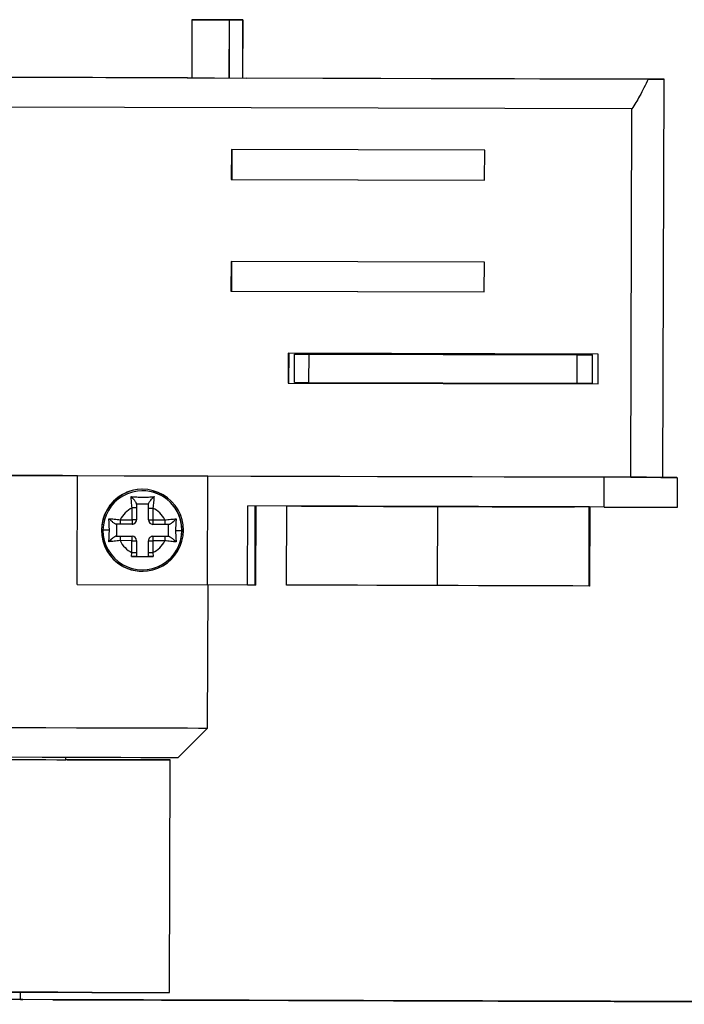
# Model space of a CAD drawing. Header units: millimetres. Extents: x -262 to 35, y 69 to 330.
# Tile 24 of 25: x -73 to -28, y 262 to 328. Entities that reach past the tile are written whole.
import ezdxf

# ---------------------------------------------------------------- set-up
doc = ezdxf.new("R2010")
doc.units = ezdxf.units.MM

msp = doc.modelspace()

# ---------------------------------------------------------------- linework, layer by layer
at = {"color": 7, "linetype": 'Continuous', "lineweight": 25}
for p, q in [((-61.236, 328.131), (-61.247, 324.231)), ((-61.226, 328.131), (-61.236, 328.131)), ((-61.236, 328.131), (-58.736, 328.124)), ((-57.826, 328.121), (-61.226, 328.131)), ((-58.736, 328.124), (-58.747, 324.224)), ((-58.733, 328.124), (-58.744, 324.224)), ((-58.736, 328.124), (-58.733, 328.124)), ((-58.733, 328.124), (-57.833, 328.121)), ((-57.833, 328.121), (-57.844, 324.221)), ((-57.826, 328.121), (-57.838, 324.221)), ((-57.833, 328.121), (-57.826, 328.121)), ((-124.503, 324.413), (-30.631, 324.142)), ((-61.539, 324.232), (-93.632, 324.324)), ((-61.539, 324.232), (-61.548, 324.232)), ((-61.548, 324.232), (-57.548, 324.22)), ((-61.539, 324.232), (-61.539, 324.232)), ((-57.548, 324.22), (-57.539, 324.22)), ((-30.602, 324.143), (-57.539, 324.22)), ((-29.63, 297.44), (-29.553, 324.14)), ((-31.721, 322.145), (-123.435, 322.409)), ((-31.792, 297.445), (-31.721, 322.145)), ((-58.586, 319.423), (-58.592, 317.423)), ((-41.586, 319.374), (-58.586, 319.423)), ((-58.547, 319.423), (-58.553, 317.423)), ((-41.592, 317.374), (-41.586, 319.374)), ((-58.592, 317.423), (-41.592, 317.374)), ((-58.553, 317.423), (-58.592, 317.423)), ((-58.553, 317.423), (-41.592, 317.375)), ((-58.608, 311.923), (-58.613, 309.923)), ((-41.608, 311.874), (-58.608, 311.923)), ((-58.568, 311.923), (-58.574, 309.923)), ((-41.614, 309.874), (-41.608, 311.874)), ((-58.613, 309.923), (-41.614, 309.874)), ((-58.574, 309.923), (-58.613, 309.923)), ((-58.574, 309.923), (-41.614, 309.875)), ((-54.775, 305.762), (-54.781, 303.762)), ((-33.976, 305.702), (-54.775, 305.762)), ((-54.736, 305.762), (-54.742, 303.762)), ((-54.361, 303.811), (-54.356, 305.711)), ((-54.356, 305.711), (-53.375, 305.708)), ((-53.38, 303.808), (-53.375, 305.708)), ((-53.375, 305.708), (-35.375, 305.656)), ((-35.337, 305.657), (-53.337, 305.708)), ((-35.38, 303.756), (-35.375, 305.656)), ((-34.361, 303.753), (-34.356, 305.653)), ((-33.981, 303.702), (-33.976, 305.702)), ((-54.781, 303.762), (-33.981, 303.702)), ((-54.742, 303.762), (-54.781, 303.762)), ((-54.742, 303.762), (-33.981, 303.703)), ((-54.361, 303.811), (-53.38, 303.808)), ((-53.38, 303.808), (-35.38, 303.756)), ((-123.506, 297.709), (-31.792, 297.445)), ((-68.933, 290.252), (-68.912, 297.552)), ((-60.171, 297.527), (-68.912, 297.552)), ((-60.192, 290.227), (-60.171, 297.527)), ((-60.178, 290.227), (-60.157, 297.527)), ((-60.171, 297.527), (-60.157, 297.527)), ((-33.563, 297.45), (-60.157, 297.527)), ((-33.569, 295.45), (-33.563, 297.45)), ((-28.664, 295.437), (-28.658, 297.437)), ((-64.597, 296.539), (-64.6, 296.539)), ((-65.25, 294.592), (-65.247, 295.385)), ((-64.947, 295.385), (-64.949, 294.591)), ((-64.945, 295.64), (-64.946, 295.66)), ((-64.943, 295.64), (-64.946, 294.591)), ((-64.149, 294.589), (-64.147, 295.382)), ((-63.847, 295.381), (-63.85, 294.588)), ((-57.499, 290.219), (-57.484, 295.519)), ((-33.569, 295.45), (-57.484, 295.519)), ((-56.998, 290.218), (-56.983, 295.518)), ((-56.945, 290.219), (-56.93, 295.518)), ((-54.886, 290.212), (-54.871, 295.512)), ((-54.871, 295.512), (-54.869, 295.512)), ((-53.869, 295.509), (-53.87, 295.509)), ((-53.819, 295.509), (-53.82, 295.509)), ((-44.746, 290.182), (-44.731, 295.482)), ((-35.62, 295.456), (-35.619, 295.456)), ((-35.57, 295.456), (-35.569, 295.456)), ((-34.586, 290.153), (-34.571, 295.453)), ((-34.569, 295.453), (-34.571, 295.453)), ((-34.526, 290.154), (-34.511, 295.453)), ((-33.569, 295.45), (-28.664, 295.437)), ((-66.043, 294.595), (-65.25, 294.592)), ((-64.949, 294.591), (-64.946, 294.591)), ((-63.85, 294.588), (-63.056, 294.586)), ((-67.296, 293.897), (-67.302, 293.897)), ((-66.295, 294.295), (-66.298, 293.495)), ((-65.25, 294.292), (-66.043, 294.295)), ((-65.243, 294.292), (-65.24, 294.292)), ((-63.056, 294.286), (-63.85, 294.288)), ((-61.896, 293.882), (-61.899, 293.882)), ((-66.301, 293.495), (-66.32, 293.495)), ((-66.298, 293.495), (-66.301, 293.495)), ((-66.298, 293.495), (-65.249, 293.492)), ((-65.254, 293.192), (-66.048, 293.195)), ((-66.047, 293.495), (-65.252, 293.492)), ((-65.256, 292.397), (-65.254, 293.192)), ((-65.252, 293.492), (-65.249, 293.492)), ((-64.953, 293.191), (-64.955, 292.396)), ((-64.95, 293.191), (-64.953, 293.191)), ((-64.95, 293.191), (-64.953, 292.14)), ((-64.155, 292.394), (-64.153, 293.189)), ((-63.855, 293.488), (-63.859, 293.488)), ((-63.854, 293.188), (-63.856, 292.393)), ((-63.855, 293.488), (-63.849, 293.488)), ((-63.059, 293.186), (-63.854, 293.188)), ((-63.852, 293.488), (-63.057, 293.486)), ((-63.849, 293.488), (-63.852, 293.488)), ((-63.849, 293.488), (-62.798, 293.485)), ((-62.781, 293.485), (-62.801, 293.485)), ((-65.285, 292.141), (-65.256, 292.397)), ((-65.285, 292.141), (-63.828, 292.137)), ((-64.953, 292.14), (-64.956, 292.14)), ((-64.953, 292.14), (-64.153, 292.138)), ((-63.856, 292.393), (-63.828, 292.137)), ((-64.498, 291.24), (-64.495, 291.24)), ((-68.933, 290.252), (-60.192, 290.227)), ((-60.192, 290.227), (-60.178, 290.227)), ((-60.178, 280.628), (-60.15, 290.227)), ((-57.499, 290.219), (-60.178, 290.227)), ((-34.526, 290.154), (-34.586, 290.153)), ((-62.184, 278.633), (-60.178, 280.628)), ((-69.684, 278.505), (-69.684, 278.654)), ((-62.729, 262.885), (-62.684, 278.485)), ((-72.731, 262.414), (-72.729, 262.913)), ((35.151, 262.1), (-129.848, 262.575)), ((35.386, 262.105), (-72.731, 262.416)), ((-69.066, 262.402), (-44.177, 262.33)), ((-44.168, 262.33), (-69.058, 262.402)), ((-69.058, 262.402), (-69.058, 262.402)), ((-68.968, 262.404), (-44.078, 262.332)), ((-44.07, 262.332), (-68.959, 262.404)), ((-68.959, 262.404), (-68.959, 262.404)), ((-61.768, 262.381), (-40.696, 262.321)), ((-40.688, 262.321), (-61.759, 262.381)), ((-61.759, 262.381), (-61.759, 262.381)), ((-61.702, 262.382), (-40.63, 262.322)), ((-40.622, 262.322), (-61.694, 262.383)), ((-61.694, 262.382), (-61.694, 262.383)), ((-58.672, 262.373), (-37.216, 262.311)), ((-37.207, 262.311), (-58.664, 262.373)), ((-58.664, 262.373), (-58.664, 262.373)), ((-58.64, 262.373), (-37.183, 262.312)), ((-37.174, 262.312), (-58.631, 262.373)), ((-58.631, 262.373), (-58.631, 262.373)), ((-57.735, 262.37), (-33.735, 262.301)), ((-33.727, 262.301), (-57.727, 262.37)), ((-57.727, 262.37), (-57.727, 262.37)), ((-44.168, 262.33), (-44.168, 262.33)), ((-44.07, 262.332), (-44.07, 262.332)), ((-40.688, 262.321), (-40.688, 262.321)), ((-40.622, 262.322), (-40.622, 262.322)), ((-38.177, 262.313), (-3.177, 262.212)), ((-3.169, 262.212), (-38.168, 262.313)), ((-38.168, 262.313), (-38.168, 262.313)), ((-38.078, 262.315), (-3.078, 262.214)), ((-3.07, 262.214), (-38.07, 262.315)), ((-38.07, 262.315), (-38.07, 262.315)), ((-37.207, 262.311), (-37.207, 262.311)), ((-37.174, 262.312), (-37.174, 262.312)), ((-34.696, 262.303), (0.304, 262.203)), ((0.312, 262.203), (-34.688, 262.303)), ((-34.688, 262.303), (-34.688, 262.303)), ((-34.63, 262.305), (0.369, 262.204)), ((0.378, 262.204), (-34.622, 262.305)), ((-34.622, 262.305), (-34.622, 262.305)), ((-33.727, 262.301), (-33.727, 262.301)), ((-31.216, 262.294), (3.784, 262.193)), ((3.792, 262.193), (-31.207, 262.294)), ((-31.207, 262.294), (-31.207, 262.294)), ((-31.183, 262.294), (3.817, 262.194)), ((3.825, 262.194), (-31.174, 262.294)), ((-31.174, 262.294), (-31.174, 262.294))]:
    msp.add_line(p, q, dxfattribs=at)
at = {"color": 7, "linetype": 'Continuous', "lineweight": 25, "flags": 128}
for points in [[(-30.631, 324.142), (-30.166, 324.141), (-29.829, 324.14), (-29.624, 324.14), (-29.553, 324.14), (-29.617, 324.14), (-29.814, 324.14), (-30.144, 324.141), (-30.602, 324.143)], [(-53.337, 305.708), (-53.572, 305.709), (-53.777, 305.71), (-53.952, 305.71), (-54.095, 305.71), (-54.207, 305.711), (-54.288, 305.711), (-54.338, 305.711), (-54.356, 305.711)], [(-35.375, 305.656), (-34.935, 305.655), (-34.617, 305.654), (-34.424, 305.653), (-34.356, 305.653), (-34.414, 305.654), (-34.598, 305.654), (-34.906, 305.655), (-35.337, 305.657)], [(-35.38, 303.756), (-34.94, 303.755), (-34.622, 303.754), (-34.429, 303.753), (-34.362, 303.753), (-34.361, 303.753)], [(-68.912, 297.552), (-69.924, 297.555), (-70.969, 297.558), (-72.043, 297.561), (-73.141, 297.564), (-74.258, 297.567), (-75.39, 297.57), (-76.531, 297.574), (-77.677, 297.577)], [(-29.63, 297.44), (-29.035, 297.438), (-28.698, 297.437), (-28.704, 297.437), (-29.053, 297.438), (-29.735, 297.44), (-30.733, 297.442), (-32.021, 297.446), (-33.563, 297.45)], [(-31.792, 297.445), (-30.865, 297.443), (-30.187, 297.441), (-29.772, 297.44), (-29.63, 297.44), (-29.63, 297.44)], [(-64.947, 295.385), (-64.953, 295.385), (-64.97, 295.385), (-64.998, 295.385), (-65.035, 295.385), (-65.081, 295.385), (-65.133, 295.385), (-65.189, 295.385), (-65.247, 295.385)], [(-64.147, 295.382), (-64.141, 295.382), (-64.124, 295.382), (-64.097, 295.382), (-64.059, 295.382), (-64.014, 295.382), (-63.962, 295.382), (-63.906, 295.382), (-63.847, 295.381)], [(-44.731, 295.482), (-46.104, 295.486), (-47.466, 295.49), (-48.807, 295.494), (-50.118, 295.498), (-51.39, 295.501), (-52.611, 295.505), (-53.775, 295.508), (-54.871, 295.512)], [(-53.87, 295.509), (-52.867, 295.506), (-51.81, 295.503), (-50.704, 295.5), (-49.559, 295.496), (-48.38, 295.493), (-47.177, 295.489), (-45.957, 295.486), (-44.728, 295.482)], [(-53.82, 295.509), (-52.822, 295.506), (-51.77, 295.503), (-50.67, 295.499), (-49.531, 295.496), (-48.359, 295.493), (-47.163, 295.489), (-45.95, 295.486), (-44.728, 295.482)], [(-34.571, 295.453), (-35.672, 295.456), (-36.839, 295.46), (-38.064, 295.463), (-39.338, 295.467), (-40.652, 295.471), (-41.995, 295.474), (-43.358, 295.478), (-44.731, 295.482)], [(-44.728, 295.482), (-43.499, 295.479), (-42.279, 295.475), (-41.074, 295.472), (-39.893, 295.468), (-38.745, 295.465), (-37.637, 295.462), (-36.576, 295.459), (-35.57, 295.456)], [(-44.728, 295.482), (-43.506, 295.479), (-42.293, 295.475), (-41.095, 295.472), (-39.921, 295.469), (-38.779, 295.465), (-37.677, 295.462), (-36.621, 295.459), (-35.62, 295.456)], [(-64.949, 294.591), (-64.955, 294.591), (-64.972, 294.591), (-65, 294.592), (-65.037, 294.592), (-65.083, 294.592), (-65.135, 294.592), (-65.191, 294.592), (-65.25, 294.592)], [(-64.149, 294.589), (-64.143, 294.589), (-64.126, 294.589), (-64.099, 294.589), (-64.062, 294.589), (-64.016, 294.589), (-63.965, 294.589), (-63.908, 294.588), (-63.85, 294.588)], [(-66.771, 293.896), (-66.866, 293.896), (-66.951, 293.896), (-67.024, 293.896), (-67.086, 293.897), (-67.135, 293.897), (-67.171, 293.897), (-67.192, 293.897), (-67.199, 293.897)], [(-62.328, 293.883), (-62.234, 293.883), (-62.149, 293.882), (-62.076, 293.882), (-62.014, 293.882), (-61.964, 293.882), (-61.928, 293.882), (-61.907, 293.882), (-61.899, 293.882)], [(-65.254, 293.192), (-65.195, 293.192), (-65.139, 293.192), (-65.087, 293.192), (-65.041, 293.192), (-65.004, 293.192), (-64.976, 293.191), (-64.959, 293.191), (-64.953, 293.191)], [(-64.153, 293.189), (-64.147, 293.189), (-64.13, 293.189), (-64.103, 293.189), (-64.066, 293.189), (-64.02, 293.189), (-63.969, 293.189), (-63.912, 293.188), (-63.854, 293.188)], [(-65.256, 292.397), (-65.198, 292.397), (-65.141, 292.397), (-65.089, 292.397), (-65.044, 292.397), (-65.006, 292.396), (-64.978, 292.396), (-64.961, 292.396), (-64.955, 292.396)], [(-64.155, 292.394), (-64.15, 292.394), (-64.133, 292.394), (-64.105, 292.394), (-64.068, 292.394), (-64.023, 292.394), (-63.971, 292.393), (-63.915, 292.393), (-63.856, 292.393)], [(-56.998, 290.218), (-57.007, 290.218), (-57.052, 290.218), (-57.131, 290.218), (-57.237, 290.218), (-57.363, 290.219), (-57.499, 290.219)], [(-56.945, 290.219), (-56.947, 290.219), (-56.978, 290.219), (-56.998, 290.219)], [(-44.746, 290.182), (-46.119, 290.186), (-47.481, 290.19), (-48.823, 290.194), (-50.134, 290.198), (-51.405, 290.202), (-52.627, 290.205), (-53.79, 290.208), (-54.886, 290.212)], [(-34.586, 290.153), (-35.687, 290.156), (-36.855, 290.16), (-38.08, 290.163), (-39.354, 290.167), (-40.667, 290.171), (-42.01, 290.174), (-43.373, 290.178), (-44.746, 290.182)], [(-77.726, 280.677), (-75.441, 280.67), (-73.195, 280.664), (-71.025, 280.658), (-68.97, 280.652), (-67.063, 280.647), (-65.338, 280.642), (-63.824, 280.637), (-62.547, 280.634), (-61.529, 280.631), (-60.787, 280.629), (-60.334, 280.628), (-60.178, 280.628), (-60.178, 280.628)], [(-62.184, 278.633), (-62.184, 278.633), (-62.348, 278.634), (-62.824, 278.635), (-63.602, 278.637), (-64.667, 278.64), (-65.998, 278.644), (-67.566, 278.648), (-69.34, 278.653), (-71.284, 278.659), (-73.358, 278.665), (-75.52, 278.671), (-77.726, 278.677)], [(-92.684, 278.571), (-92.537, 278.571), (-92.088, 278.569), (-91.346, 278.567), (-90.325, 278.564), (-89.047, 278.56), (-87.538, 278.556), (-85.828, 278.551), (-83.953, 278.545), (-81.95, 278.539), (-79.86, 278.533), (-77.725, 278.527), (-75.59, 278.521), (-73.498, 278.515), (-71.49, 278.509), (-69.609, 278.504), (-67.892, 278.499), (-66.375, 278.495), (-65.088, 278.491), (-64.057, 278.488), (-63.304, 278.486), (-62.843, 278.485), (-62.684, 278.485)], [(-85.684, 278.551), (-85.535, 278.55), (-85.084, 278.549), (-84.348, 278.547), (-83.357, 278.544), (-82.147, 278.54), (-80.766, 278.536), (-79.266, 278.532), (-77.706, 278.527), (-76.145, 278.523), (-74.643, 278.519), (-73.258, 278.515), (-72.043, 278.511), (-71.045, 278.509), (-70.302, 278.506), (-69.842, 278.505), (-69.684, 278.505)], [(-62.684, 278.485), (-62.831, 278.485), (-63.28, 278.487), (-64.023, 278.489), (-65.043, 278.492), (-66.321, 278.496), (-67.83, 278.5), (-69.54, 278.505), (-69.684, 278.506)], [(-92.729, 262.971), (-92.582, 262.971), (-92.133, 262.969), (-91.391, 262.967), (-90.37, 262.964), (-89.092, 262.96), (-87.583, 262.956), (-85.873, 262.951), (-83.998, 262.945), (-81.994, 262.939), (-79.904, 262.933), (-77.77, 262.927), (-75.635, 262.921), (-73.543, 262.915), (-71.535, 262.909), (-69.654, 262.904), (-67.937, 262.899), (-66.42, 262.895), (-65.133, 262.891), (-64.102, 262.888), (-63.348, 262.886), (-62.888, 262.885), (-62.729, 262.885)], [(-67.929, 262.9), (-68.083, 262.9), (-68.529, 262.901), (-69.256, 262.903), (-70.239, 262.906), (-71.45, 262.909), (-72.852, 262.913), (-74.403, 262.918), (-76.054, 262.923), (-77.756, 262.927), (-79.457, 262.932), (-81.106, 262.937), (-82.652, 262.942), (-84.049, 262.946), (-85.254, 262.949), (-86.23, 262.952), (-86.947, 262.954), (-87.385, 262.956), (-87.529, 262.956)], [(-72.581, 262.413), (-72.734, 262.414), (-73.177, 262.415), (-73.885, 262.417), (-74.817, 262.419), (-75.918, 262.422), (-77.124, 262.426), (-78.365, 262.43), (-79.57, 262.433), (-80.668, 262.436), (-81.595, 262.439), (-82.297, 262.441), (-82.734, 262.442), (-82.881, 262.443)], [(-72.731, 262.414), (-72.727, 262.414), (-72.581, 262.413)], [(-69.058, 262.402), (-69.632, 262.404), (-70.12, 262.405), (-70.446, 262.406), (-70.562, 262.406), (-70.45, 262.406), (-70.126, 262.405), (-69.64, 262.404), (-69.066, 262.402)], [(-68.959, 262.404), (-69.534, 262.406), (-70.021, 262.407), (-70.348, 262.408), (-70.463, 262.408), (-70.351, 262.408), (-70.027, 262.407), (-69.541, 262.405), (-68.968, 262.404)], [(-66.2, 262.395), (-66.296, 262.396), (-66.568, 262.396), (-66.974, 262.398), (-67.453, 262.399), (-67.931, 262.4), (-68.336, 262.402), (-68.606, 262.402), (-68.699, 262.403)], [(-68.699, 262.403), (-68.603, 262.402), (-68.331, 262.402), (-67.925, 262.4), (-67.446, 262.399), (-66.968, 262.398), (-66.563, 262.397), (-66.293, 262.396), (-66.2, 262.395)], [(-64.481, 262.39), (-64.577, 262.39), (-64.849, 262.391), (-65.255, 262.392), (-65.734, 262.393), (-66.212, 262.395), (-66.617, 262.396), (-66.887, 262.397), (-66.981, 262.397)], [(-66.981, 262.397), (-66.884, 262.397), (-66.612, 262.396), (-66.206, 262.395), (-65.727, 262.394), (-65.249, 262.392), (-64.844, 262.391), (-64.574, 262.39), (-64.481, 262.39)], [(-61.759, 262.381), (-62.334, 262.383), (-62.821, 262.384), (-63.148, 262.385), (-63.264, 262.386), (-63.151, 262.385), (-62.827, 262.384), (-62.341, 262.383), (-61.768, 262.381)], [(-61.694, 262.383), (-62.268, 262.384), (-62.756, 262.386), (-63.082, 262.387), (-63.198, 262.387), (-63.085, 262.387), (-62.761, 262.386), (-62.276, 262.384), (-61.702, 262.382)], [(-58.664, 262.373), (-59.239, 262.374), (-59.726, 262.376), (-60.053, 262.377), (-60.168, 262.377), (-60.056, 262.377), (-59.732, 262.376), (-59.246, 262.374), (-58.672, 262.373)], [(-58.631, 262.373), (-59.206, 262.375), (-59.693, 262.376), (-60.02, 262.377), (-60.135, 262.378), (-60.023, 262.377), (-59.699, 262.376), (-59.213, 262.375), (-58.64, 262.373)], [(-57.727, 262.37), (-58.301, 262.372), (-58.788, 262.374), (-59.115, 262.374), (-59.231, 262.375), (-59.118, 262.374), (-58.794, 262.373), (-58.309, 262.372), (-57.735, 262.37)], [(-44.177, 262.33), (-43.884, 262.329), (-43.602, 262.329), (-43.343, 262.328), (-43.115, 262.327), (-42.928, 262.327), (-42.788, 262.326), (-42.702, 262.326), (-42.672, 262.326)], [(-42.672, 262.326), (-42.7, 262.326), (-42.785, 262.326), (-42.923, 262.327), (-43.109, 262.327), (-43.336, 262.328), (-43.595, 262.329), (-43.876, 262.33), (-44.168, 262.33)], [(-44.078, 262.332), (-43.785, 262.331), (-43.504, 262.33), (-43.244, 262.33), (-43.016, 262.329), (-42.829, 262.329), (-42.69, 262.328), (-42.603, 262.328), (-42.574, 262.328)], [(-42.574, 262.328), (-42.602, 262.328), (-42.686, 262.328), (-42.824, 262.329), (-43.01, 262.329), (-43.237, 262.33), (-43.496, 262.331), (-43.777, 262.331), (-44.07, 262.332)], [(-40.696, 262.321), (-40.403, 262.32), (-40.122, 262.319), (-39.862, 262.318), (-39.634, 262.318), (-39.447, 262.317), (-39.308, 262.317), (-39.222, 262.316), (-39.192, 262.316)], [(-39.192, 262.316), (-39.22, 262.316), (-39.305, 262.317), (-39.442, 262.317), (-39.628, 262.318), (-39.855, 262.318), (-40.114, 262.319), (-40.395, 262.32), (-40.688, 262.321)], [(-40.63, 262.322), (-40.338, 262.321), (-40.056, 262.32), (-39.796, 262.319), (-39.568, 262.319), (-39.381, 262.318), (-39.242, 262.318), (-39.156, 262.318), (-39.126, 262.318)], [(-39.126, 262.318), (-39.154, 262.318), (-39.239, 262.318), (-39.377, 262.318), (-39.563, 262.319), (-39.789, 262.32), (-40.048, 262.32), (-40.33, 262.321), (-40.622, 262.322)], [(-38.168, 262.313), (-38.743, 262.315), (-39.23, 262.316), (-39.557, 262.317), (-39.672, 262.317), (-39.56, 262.317), (-39.236, 262.316), (-38.75, 262.315), (-38.177, 262.313)], [(-38.07, 262.315), (-38.644, 262.317), (-39.132, 262.318), (-39.458, 262.319), (-39.574, 262.319), (-39.461, 262.319), (-39.137, 262.318), (-38.652, 262.317), (-38.078, 262.315)], [(-37.216, 262.311), (-36.923, 262.31), (-36.641, 262.309), (-36.381, 262.309), (-36.154, 262.308), (-35.966, 262.307), (-35.827, 262.307), (-35.741, 262.307), (-35.711, 262.307)], [(-35.711, 262.307), (-35.739, 262.307), (-35.824, 262.307), (-35.962, 262.307), (-36.148, 262.308), (-36.375, 262.309), (-36.634, 262.309), (-36.915, 262.31), (-37.207, 262.311)], [(-37.183, 262.312), (-36.89, 262.311), (-36.608, 262.31), (-36.349, 262.309), (-36.121, 262.309), (-35.934, 262.308), (-35.794, 262.308), (-35.708, 262.307), (-35.679, 262.307)], [(-35.679, 262.307), (-35.707, 262.307), (-35.791, 262.308), (-35.929, 262.308), (-36.115, 262.309), (-36.342, 262.309), (-36.601, 262.31), (-36.882, 262.311), (-37.174, 262.312)], [(-34.688, 262.303), (-35.262, 262.305), (-35.75, 262.306), (-36.076, 262.307), (-36.192, 262.308), (-36.079, 262.307), (-35.756, 262.306), (-35.27, 262.305), (-34.696, 262.303)], [(-34.622, 262.305), (-35.196, 262.306), (-35.684, 262.308), (-36.01, 262.309), (-36.126, 262.309), (-36.014, 262.309), (-35.69, 262.308), (-35.204, 262.306), (-34.63, 262.305)], [(-33.735, 262.301), (-33.442, 262.3), (-33.161, 262.3), (-32.901, 262.299), (-32.673, 262.298), (-32.486, 262.298), (-32.347, 262.297), (-32.261, 262.297), (-32.231, 262.297)], [(-32.231, 262.297), (-32.259, 262.297), (-32.344, 262.297), (-32.481, 262.298), (-32.667, 262.298), (-32.894, 262.299), (-33.153, 262.3), (-33.434, 262.301), (-33.727, 262.301)], [(-31.207, 262.294), (-31.782, 262.295), (-32.269, 262.297), (-32.596, 262.298), (-32.711, 262.298), (-32.599, 262.298), (-32.275, 262.297), (-31.789, 262.295), (-31.216, 262.294)], [(-31.174, 262.294), (-31.749, 262.296), (-32.236, 262.297), (-32.563, 262.298), (-32.679, 262.299), (-32.566, 262.298), (-32.242, 262.297), (-31.756, 262.296), (-31.183, 262.294)], [(-27.727, 262.284), (-28.301, 262.286), (-28.789, 262.287), (-29.115, 262.288), (-29.231, 262.288), (-29.118, 262.288), (-28.795, 262.287), (-28.309, 262.286), (-27.735, 262.284)]]:
    msp.add_lwpolyline(points, dxfattribs=at)
at = {"color": 7, "linetype": 'Continuous', "lineweight": 25}
for centre, radius, start, end in [((-64.552, 293.889), 2.75, 359.8349, 179.83523), ((-64.546, 293.889), 2.75, 91.10545, 179.83519), ((-64.549, 293.889), 2.65, 359.8349, 179.83523), ((-64.546, 293.889), 2.65, 359.83496, 91.10524), ((-64.552, 293.889), 1.65, 114.9379, 154.69411), ((-64.552, 293.889), 1.65, 24.97604, 64.73224), ((-38.671, 294.441), 27.373, 179.67808, 180.306), ((-37.877, 294.438), 27.373, 179.67808, 180.306), ((-65.249, 294.592), 0.3, 269.83517, 359.83518), ((-65.246, 294.592), 0.3, 271.10545, 359.83518), ((-63.849, 294.588), 0.3, 179.83497, 269.83496), ((-36.477, 294.434), 27.373, 179.67808, 180.306), ((-35.684, 294.432), 27.373, 179.67808, 180.306), ((-64.552, 293.889), 2.75, 179.8349, 359.83523), ((-64.546, 293.889), 2.75, 179.83495, 271.10526), ((-64.549, 293.889), 2.65, 179.8349, 359.83523), ((-64.546, 293.889), 2.65, 271.10543, 359.8352), ((-38.663, 293.191), 27.385, 179.36427, 179.99198), ((-64.552, 293.889), 1.65, 204.89935, 244.73224), ((-37.869, 293.188), 27.385, 179.36427, 179.99198), ((-65.253, 293.192), 0.3, 359.83497, 89.83496), ((-65.25, 293.192), 0.3, 359.83497, 89.83496), ((-63.853, 293.188), 0.3, 89.83517, 179.83518), ((-64.552, 293.889), 1.65, 294.9379, 334.7708), ((-36.469, 293.184), 27.385, 179.36427, 179.99198), ((-35.674, 293.182), 27.385, 179.36427, 179.99198)]:
    msp.add_arc(centre, radius, start, end, dxfattribs=at)
for points, knots in [([(-30.631, 324.142), (-30.809, 323.759), (-31.126, 323.08), (-31.541, 322.429), (-31.721, 322.145)], [0, 0, 0, 0, 0.565117, 1, 1, 1, 1]), ([(-65.316, 296.151), (-65.191, 296.14), (-64.942, 296.119), (-64.545, 296.107), (-64.147, 296.117), (-63.898, 296.137), (-63.773, 296.146)], [0, 0, 0, 0, 0.250444, 0.500475, 0.749677, 1, 1, 1, 1]), ([(-65.247, 295.385), (-65.262, 295.523), (-65.285, 295.733), (-65.305, 295.988), (-65.312, 296.096), (-65.316, 296.151)], [0, 0, 0, 0, 0.482938, 0.737633, 1, 1, 1, 1]), ([(-64.946, 295.66), (-64.948, 295.672), (-64.952, 295.691), (-64.972, 295.731), (-64.998, 295.775), (-65.039, 295.837), (-65.112, 295.934), (-65.211, 296.053), (-65.281, 296.118), (-65.316, 296.151)], [0, 0, 0, 0, 0.1149261, 0.1797584, 0.2507344, 0.3642271, 0.5012614, 0.7499524, 1, 1, 1, 1]), ([(-64.146, 295.657), (-64.145, 295.663), (-64.144, 295.674), (-64.131, 295.708), (-64.102, 295.76), (-64.052, 295.834), (-63.979, 295.931), (-63.878, 296.049), (-63.808, 296.114), (-63.773, 296.146)], [0, 0, 0, 0, 0.057581, 0.118097, 0.250639, 0.364963, 0.501202, 0.749946, 1, 1, 1, 1]), ([(-63.773, 296.146), (-63.777, 296.092), (-63.786, 295.983), (-63.808, 295.729), (-63.832, 295.519), (-63.847, 295.381)], [0, 0, 0, 0, 0.2623671, 0.5170623, 1, 1, 1, 1]), ([(-64.946, 295.66), (-64.946, 295.609), (-64.946, 295.52), (-64.947, 295.426), (-64.947, 295.385)], [0, 0, 0, 0, 0.559594, 1, 1, 1, 1]), ([(-64.145, 295.638), (-64.295, 295.639), (-64.562, 295.639), (-64.828, 295.64), (-64.945, 295.64)], [0, 0, 0, 0, 0.5599699, 1, 1, 1, 1]), ([(-64.147, 295.382), (-64.146, 295.435), (-64.146, 295.529), (-64.146, 295.618), (-64.146, 295.657)], [0, 0, 0, 0, 0.55964, 1, 1, 1, 1]), ([(-66.807, 294.668), (-66.752, 294.664), (-66.644, 294.656), (-66.39, 294.634), (-66.181, 294.61), (-66.043, 294.595)], [0, 0, 0, 0, 0.262348, 0.517036, 1, 1, 1, 1]), ([(-66.771, 293.896), (-66.773, 294.028), (-66.777, 294.293), (-66.797, 294.543), (-66.807, 294.668)], [0, 0, 0, 0, 0.498898, 1, 1, 1, 1]), ([(-66.318, 294.295), (-66.323, 294.296), (-66.335, 294.297), (-66.368, 294.31), (-66.421, 294.34), (-66.494, 294.39), (-66.592, 294.463), (-66.71, 294.563), (-66.774, 294.633), (-66.807, 294.668)], [0, 0, 0, 0, 0.0575848, 0.1181024, 0.250639, 0.3649632, 0.5012026, 0.7499476, 1, 1, 1, 1]), ([(-63.056, 294.586), (-62.918, 294.601), (-62.707, 294.624), (-62.451, 294.644), (-62.343, 294.652), (-62.288, 294.655)], [0, 0, 0, 0, 0.482878, 0.737591, 1, 1, 1, 1]), ([(-62.779, 294.285), (-62.767, 294.287), (-62.748, 294.291), (-62.708, 294.311), (-62.665, 294.337), (-62.602, 294.379), (-62.505, 294.451), (-62.386, 294.551), (-62.321, 294.621), (-62.288, 294.655)], [0, 0, 0, 0, 0.114922, 0.179754, 0.250733, 0.364223, 0.501261, 0.749939, 1, 1, 1, 1]), ([(-62.288, 294.655), (-62.299, 294.531), (-62.321, 294.281), (-62.326, 294.015), (-62.328, 293.883)], [0, 0, 0, 0, 0.5003842, 1, 1, 1, 1]), ([(-66.811, 293.126), (-66.8, 293.25), (-66.779, 293.499), (-66.774, 293.764), (-66.771, 293.896)], [0, 0, 0, 0, 0.5004432, 1, 1, 1, 1]), ([(-66.043, 294.295), (-66.096, 294.295), (-66.189, 294.295), (-66.279, 294.295), (-66.318, 294.295)], [0, 0, 0, 0, 0.559642, 1, 1, 1, 1]), ([(-66.298, 294.295), (-66.299, 294.146), (-66.3, 293.879), (-66.3, 293.613), (-66.301, 293.495)], [0, 0, 0, 0, 0.559969, 1, 1, 1, 1]), ([(-62.779, 294.285), (-62.83, 294.285), (-62.92, 294.286), (-63.015, 294.286), (-63.056, 294.286)], [0, 0, 0, 0, 0.559589, 1, 1, 1, 1]), ([(-62.801, 293.485), (-62.8, 293.635), (-62.8, 293.902), (-62.799, 294.168), (-62.798, 294.285)], [0, 0, 0, 0, 0.559971, 1, 1, 1, 1]), ([(-62.328, 293.883), (-62.327, 293.751), (-62.323, 293.486), (-62.303, 293.237), (-62.292, 293.112)], [0, 0, 0, 0, 0.4988713, 1, 1, 1, 1]), ([(-66.32, 293.495), (-66.332, 293.493), (-66.351, 293.49), (-66.391, 293.469), (-66.435, 293.444), (-66.497, 293.402), (-66.594, 293.33), (-66.713, 293.23), (-66.778, 293.161), (-66.811, 293.126)], [0, 0, 0, 0, 0.114929, 0.179762, 0.250736, 0.364232, 0.501262, 0.749965, 1, 1, 1, 1]), ([(-66.048, 293.195), (-66.185, 293.18), (-66.395, 293.157), (-66.649, 293.137), (-66.756, 293.129), (-66.811, 293.126)], [0, 0, 0, 0, 0.482997, 0.737675, 1, 1, 1, 1]), ([(-66.32, 293.495), (-66.27, 293.495), (-66.181, 293.495), (-66.088, 293.495), (-66.047, 293.495)], [0, 0, 0, 0, 0.559599, 1, 1, 1, 1]), ([(-62.292, 293.112), (-62.347, 293.117), (-62.456, 293.125), (-62.711, 293.146), (-62.922, 293.17), (-63.059, 293.186)], [0, 0, 0, 0, 0.262386, 0.517089, 1, 1, 1, 1]), ([(-63.057, 293.486), (-63.005, 293.486), (-62.911, 293.486), (-62.821, 293.485), (-62.781, 293.485)], [0, 0, 0, 0, 0.559638, 1, 1, 1, 1]), ([(-62.781, 293.485), (-62.776, 293.485), (-62.765, 293.483), (-62.732, 293.47), (-62.679, 293.441), (-62.605, 293.391), (-62.508, 293.318), (-62.39, 293.218), (-62.325, 293.147), (-62.292, 293.112)], [0, 0, 0, 0, 0.057577, 0.118092, 0.250638, 0.364962, 0.501202, 0.749945, 1, 1, 1, 1]), ([(-64.956, 292.14), (-64.961, 292.14), (-64.968, 292.14), (-65.009, 292.141), (-65.05, 292.141), (-65.101, 292.141), (-65.158, 292.141), (-65.221, 292.141), (-65.264, 292.141), (-65.285, 292.141)], [0, 0, 0, 0, 0.250012, 0.374326, 0.499244, 0.621941, 0.74889, 0.874687, 1, 1, 1, 1]), ([(-64.955, 292.396), (-64.955, 292.348), (-64.956, 292.261), (-64.956, 292.177), (-64.956, 292.14)], [0, 0, 0, 0, 0.559618, 1, 1, 1, 1]), ([(-64.156, 292.138), (-64.156, 292.185), (-64.156, 292.269), (-64.155, 292.356), (-64.155, 292.394)], [0, 0, 0, 0, 0.559621, 1, 1, 1, 1]), ([(-63.828, 292.137), (-63.849, 292.137), (-63.892, 292.137), (-63.954, 292.138), (-64.012, 292.138), (-64.062, 292.138), (-64.103, 292.138), (-64.144, 292.138), (-64.151, 292.138), (-64.156, 292.138)], [0, 0, 0, 0, 0.123833, 0.25094, 0.374921, 0.500553, 0.622599, 0.749918, 1, 1, 1, 1])]:
    msp.add_open_spline(points, degree=3, knots=knots, dxfattribs=at)

doc.saveas('drawing.dxf')
